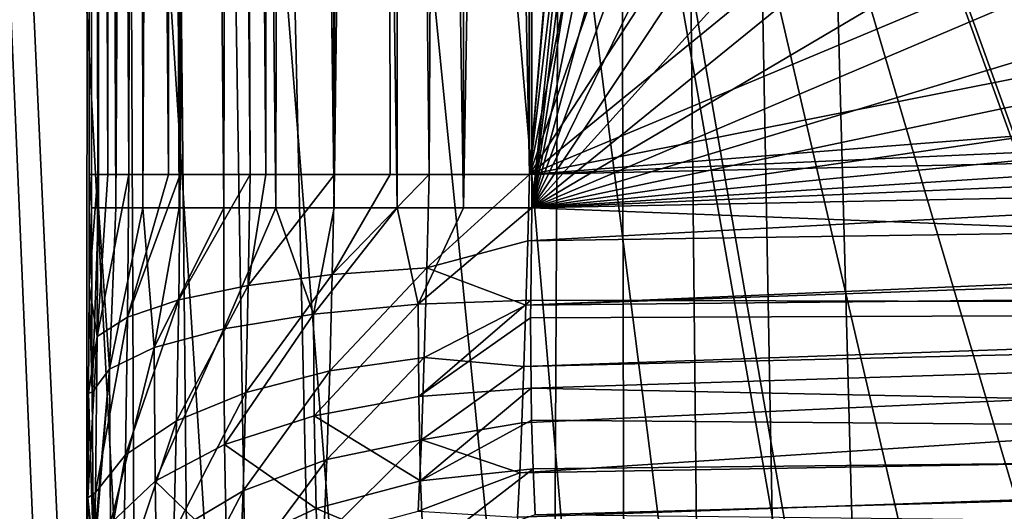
# Model space of a CAD drawing. Header units: metres. Extents: x -104 to 104, y -111 to 38.
# Tile 56 of 256: x -13.64 to -9.28, y -64.03 to -61.86. Entities that reach past the tile are written whole.
import ezdxf

# ---------------------------------------------------------------- set-up
doc = ezdxf.new("R2010")
doc.units = ezdxf.units.M
doc.layers.add('solid_509367_AD153', color=7, linetype='CONTINUOUS')

msp = doc.modelspace()

# ---------------------------------------------------------------- linework, layer by layer
at = {"layer": 'solid_509367_AD153'}
for points in [[(-13.306856, -22.336416, 19), (-15.078767, -28.81238, 19), (-13.366148, -100.621399, 19)], [(-13.306856, -22.336416, 19), (-13.366148, -100.621399, 19), (-12.973445, -101.476456, 19)], [(-13.306856, -22.336416, 19), (-12.020095, -103.109848, 19), (-11.469076, -103.872032, 19)], [(-11.061666, -23.528255, 19), (-13.306856, -22.336416, 19), (-11.469076, -103.872032, 19)], [(-13.306856, -22.336416, 19), (-12.523104, -102.308563, 19), (-12.020095, -103.109848, 19)], [(-13.306856, -22.336416, 19), (-12.973445, -101.476456, 19), (-12.523104, -102.308563, 19)], [(-11.061666, -23.528255, 19), (-11.469076, -103.872032, 19), (-10.865832, -104.60054, 19)], [(-11.061666, -23.528255, 19), (-9.526584, -105.931496, 19), (-8.794384, -106.528069, 19)], [(-8.716385, -24.495298, 19), (-11.061666, -23.528255, 19), (-8.794384, -106.528069, 19)], [(-11.061666, -23.528255, 19), (-10.215745, -105.289925, 19), (-9.526584, -105.931496, 19)], [(-11.061666, -23.528255, 19), (-10.865832, -104.60054, 19), (-10.215745, -105.289925, 19)], [(-15.078767, -28.81238, 19), (-13.703911, -99.736122, 19), (-13.366148, -100.621399, 19)], [(-12.25, -95.139023, -6.89395), (-14.500057, -95.334694, -6.86645), (-15.078767, -29.021139, -16.186213)], [(-9.259171, -87.196854, -8.010149), (-15.078767, -29.021139, -16.186213), (-12.122924, -53.754974, -12.710098)], [(-12.12449, -93.411285, -7.136768), (-12.25, -95.139023, -6.89395), (-15.078767, -29.021139, -16.186213)], [(-11.75394, -91.723495, -7.373971), (-12.12449, -93.411285, -7.136768), (-15.078767, -29.021139, -16.186213)], [(-11.142272, -90.098335, -7.602372), (-11.75394, -91.723495, -7.373971), (-15.078767, -29.021139, -16.186213)], [(-10.304474, -88.580566, -7.81568), (-11.142272, -90.098335, -7.602372), (-15.078767, -29.021139, -16.186213)], [(-9.259171, -87.196854, -8.010149), (-10.304474, -88.580566, -7.81568), (-15.078767, -29.021139, -16.186213)], [(-11.82448, -62.546955, 9.059795), (-11.733362, -44.903011, 9.038731), (-12.022665, -44.914288, 9.121646)], [(-11.672096, -62.694336, 13.371336), (-11.950601, -44.914867, 13.30024), (-11.665425, -44.903057, 13.372524)], [(-11.82448, -62.546955, 9.059795), (-11.380906, -62.546955, 8.998019), (-11.733362, -44.903011, 9.038731)], [(-11.431744, -44.897636, 8.999998), (-11.733362, -44.903011, 9.038731), (-11.380906, -62.546955, 8.998019)], [(-11.672096, -62.694336, 13.371336), (-11.370285, -44.89716, 13.402259), (-11.370285, -62.694336, 13.402259)], [(-11.672096, -62.694336, 13.371336), (-11.665425, -44.903057, 13.372524), (-11.370285, -44.89716, 13.402259)], [(-11.380906, -44.897438, 8.998019), (-11.431744, -44.897636, 8.999998), (-11.380906, -62.546955, 8.998019)], [(-11.380906, -44.897438, 8.998019), (-11.380906, -62.546955, 8.998019), (-10.353483, -50.503624, 8.971115)], [(-11.370285, -62.694336, 13.402259), (-11.370285, -44.89716, 13.402259), (-10.35669, -52.948051, 13.428801)], [(-12.243587, -62.546955, 9.218933), (-12.314814, -44.93314, 9.257423), (-12.543803, -44.954781, 9.408887)], [(-12.244514, -62.694336, 13.175356), (-12.470765, -44.95636, 13.037255), (-12.219772, -44.932705, 13.188072)], [(-12.243587, -62.546955, 9.218933), (-12.022665, -44.914288, 9.121646), (-12.314814, -44.93314, 9.257423)], [(-11.965758, -62.694336, 13.295117), (-12.244514, -62.694336, 13.175356), (-12.219772, -44.932705, 13.188072)], [(-12.243587, -62.546955, 9.218933), (-11.996165, -62.546955, 9.112051), (-12.022665, -44.914288, 9.121646)], [(-11.965758, -62.694336, 13.295117), (-12.219772, -44.932705, 13.188072), (-11.950601, -44.914867, 13.30024)], [(-11.996165, -62.546955, 9.112051), (-11.82448, -62.546955, 9.059795), (-12.022665, -44.914288, 9.121646)], [(-11.672096, -62.694336, 13.371336), (-11.965758, -62.694336, 13.295117), (-11.950601, -44.914867, 13.30024)], [(-12.925132, -62.546955, 9.792787), (-12.768136, -44.983807, 9.608954), (-12.960201, -45.017467, 9.840735)], [(-12.925132, -62.546955, 9.792787), (-12.616721, -62.546955, 9.467425), (-12.768136, -44.983807, 9.608954)], [(-12.732135, -62.694336, 12.817167), (-12.895636, -45.018711, 12.63211), (-12.69803, -44.985405, 12.850468)], [(-12.616721, -62.546955, 9.467425), (-12.68205, -44.971653, 9.524906), (-12.768136, -44.983807, 9.608954)], [(-12.501946, -62.694336, 13.014808), (-12.732135, -62.694336, 12.817167), (-12.69803, -44.985405, 12.850468)], [(-12.501946, -62.694336, 13.014808), (-12.69803, -44.985405, 12.850468), (-12.470765, -44.95636, 13.037255)], [(-12.546075, -62.546955, 9.410627), (-12.543803, -44.954781, 9.408887), (-12.68205, -44.971653, 9.524906)], [(-12.616721, -62.546955, 9.467425), (-12.546075, -62.546955, 9.410627), (-12.68205, -44.971653, 9.524906)], [(-12.546075, -62.546955, 9.410627), (-12.243587, -62.546955, 9.218933), (-12.543803, -44.954781, 9.408887)], [(-12.244514, -62.694336, 13.175356), (-12.501946, -62.694336, 13.014808), (-12.470765, -44.95636, 13.037255)], [(-12.976805, -62.546955, 9.864522), (-12.960201, -45.017467, 9.840735), (-13.069519, -45.042683, 10.012939)], [(-12.929779, -62.694336, 12.586982), (-13.010522, -45.043602, 12.46837), (-12.895636, -45.018711, 12.63211)], [(-12.976805, -62.546955, 9.864522), (-12.925132, -62.546955, 9.792787), (-12.960201, -45.017467, 9.840735)], [(-12.732135, -62.694336, 12.817167), (-12.929779, -62.694336, 12.586982), (-12.895636, -45.018711, 12.63211)], [(-13.153323, -62.546955, 10.17867), (-13.162584, -45.070297, 10.199635), (-13.243218, -45.103207, 10.41936)], [(-13.210098, -62.694336, 12.050788), (-13.19373, -45.100288, 12.096757), (-13.110819, -45.070862, 12.289257)], [(-13.090332, -62.694336, 12.329547), (-13.210098, -62.694336, 12.050788), (-13.110819, -45.070862, 12.289257)], [(-13.153323, -62.546955, 10.17867), (-13.121036, -45.057011, 10.110202), (-13.162584, -45.070297, 10.199635)], [(-13.153323, -62.546955, 10.17867), (-12.976805, -62.546955, 9.864522), (-13.121036, -45.057011, 10.110202)], [(-12.976805, -62.546955, 9.864522), (-13.069519, -45.042683, 10.012939), (-13.121036, -45.057011, 10.110202)], [(-13.090332, -62.694336, 12.329547), (-13.110819, -45.070862, 12.289257), (-13.010522, -45.043602, 12.46837)], [(-12.929779, -62.694336, 12.586982), (-13.090332, -62.694336, 12.329547), (-13.010522, -45.043602, 12.46837)], [(-13.246191, -62.546955, 10.429303), (-13.243218, -45.103207, 10.41936), (-13.311299, -45.151009, 10.735202)], [(-13.210098, -62.694336, 12.050788), (-13.280891, -45.14793, 11.786067), (-13.19373, -45.100288, 12.096757)], [(-13.246191, -62.546955, 10.429303), (-13.153323, -62.546955, 10.17867), (-13.243218, -45.103207, 10.41936)], [(-13.28983, -62.546955, 10.605686), (-13.311299, -45.151009, 10.735202), (-13.325191, -45.173626, 10.881428)], [(-13.28983, -62.546955, 10.605686), (-13.246191, -62.546955, 10.429303), (-13.311299, -45.151009, 10.735202)], [(-13.286321, -62.694336, 11.757119), (-13.305821, -45.17337, 11.622694), (-13.280891, -45.14793, 11.786067)], [(-13.210098, -62.694336, 12.050788), (-13.286321, -62.694336, 11.757119), (-13.280891, -45.14793, 11.786067)], [(-13.28983, -62.546955, 10.605686), (-13.325191, -45.173626, 10.881428), (-13.327867, -45.197334, 11.049688)], [(-13.327867, -45.197334, 11.049688), (-13.317245, -45.197056, 11.455297), (-13.317245, -62.694336, 11.455297)], [(-13.327867, -62.546955, 11.049688), (-13.327867, -45.197334, 11.049688), (-13.317245, -62.694336, 11.455297)], [(-13.28983, -62.546955, 10.605686), (-13.327867, -45.197334, 11.049688), (-13.327867, -62.546955, 11.049688)], [(-13.305821, -45.17337, 11.622694), (-13.317245, -62.694336, 11.455297), (-13.317245, -45.197056, 11.455297)], [(-13.286321, -62.694336, 11.757119), (-13.317245, -62.694336, 11.455297), (-13.305821, -45.17337, 11.622694)], [(-11.380906, -62.546955, 8.998019), (-10.460167, -52.107029, 8.973909), (-10.353483, -50.503624, 8.971115)], [(-11.380906, -62.546955, 8.998019), (-10.320861, -53.70668, 8.970262), (-10.460167, -52.107029, 8.973909)], [(-11.370285, -62.694336, 13.402259), (-10.35669, -52.948051, 13.428801), (-10.251247, -53.750027, 13.431561)], [(-11.380906, -62.546955, 8.998019), (-9.939891, -55.264862, 8.960285), (-10.320861, -53.70668, 8.970262)], [(-6.622904, -84.93483, -8.328055), (-12.122924, -53.754974, -12.710098), (-11.748401, -55.467903, -12.469362)], [(-8.020223, -85.969955, -8.182578), (-9.259171, -87.196854, -8.010149), (-12.122924, -53.754974, -12.710098)], [(-6.622904, -84.93483, -8.328055), (-8.020223, -85.969955, -8.182578), (-12.122924, -53.754974, -12.710098)], [(-11.370285, -62.694336, 13.402259), (-10.251247, -53.750027, 13.431561), (-10.083772, -54.544079, 13.435947)], [(-11.370285, -62.694336, 13.402259), (-10.083772, -54.544079, 13.435947), (-9.856548, -55.31757, 13.441897)], [(-11.380906, -62.546955, 8.998019), (-9.326086, -56.747082, 8.944212), (-9.939891, -55.264862, 8.960285)], [(-11.370285, -62.694336, 13.402259), (-9.856548, -55.31757, 13.441897), (-9.567882, -56.074986, 13.449456)], [(-1.750467, -83.133163, -8.581263), (-11.748401, -55.467903, -12.469362), (-11.130763, -57.115223, -12.237846)], [(-5.09022, -84.105186, -8.444654), (-6.622904, -84.93483, -8.328055), (-11.748401, -55.467903, -12.469362)], [(-3.449093, -83.499474, -8.529782), (-5.09022, -84.105186, -8.444654), (-11.748401, -55.467903, -12.469362)], [(-1.750467, -83.133163, -8.581263), (-3.449093, -83.499474, -8.529782), (-11.748401, -55.467903, -12.469362)], [(-11.370285, -62.694336, 13.402259), (-9.567882, -56.074986, 13.449456), (-9.221789, -56.807961, 13.458519)], [(-11.380906, -62.546955, 8.998019), (-8.492669, -58.120094, 8.922388), (-9.326086, -56.747082, 8.944212)], [(-11.370285, -62.694336, 13.402259), (-9.221789, -56.807961, 13.458519), (-8.821498, -57.507805, 13.469001)], [(0, -83.00824, -8.598821), (-11.130763, -57.115223, -12.237846), (-10.286567, -58.650589, -12.022065)], [(-1.750467, -83.133163, -8.581263), (-11.130763, -57.115223, -12.237846), (0, -83.00824, -8.598821)], [(-11.370285, -62.694336, 13.402259), (-8.821498, -57.507805, 13.469001), (-8.364955, -58.178852, 13.480956)], [(-11.380906, -62.546955, 8.998019), (-7.458549, -59.350441, 8.895309), (-8.492669, -58.120094, 8.922388)], [(-11.370285, -62.694336, 13.402259), (-8.364955, -58.178852, 13.480956), (-7.859684, -58.810669, 13.494187)], [(0, -83.00824, -8.598821), (-10.286567, -58.650589, -12.022065), (-9.235709, -60.047344, -11.825764)], [(-11.370285, -62.694336, 13.402259), (-7.859684, -58.810669, 13.494187), (-7.307189, -59.399788, 13.508655)], [(-11.380906, -62.546955, 8.998019), (-6.257576, -60.402878, 8.86386), (-7.458549, -59.350441, 8.895309)], [(-11.370285, -62.694336, 13.402259), (-7.307189, -59.399788, 13.508655), (-6.707566, -59.947422, 13.524356)], [(-11.370285, -62.694336, 13.402259), (-6.707566, -59.947422, 13.524356), (-6.071111, -60.443985, 13.541022)], [(-11.380906, -62.546955, 8.998019), (-4.8994, -61.265289, 8.828296), (-6.257576, -60.402878, 8.86386)], [(-11.370285, -62.694336, 13.402259), (-6.071111, -60.443985, 13.541022), (-5.395286, -60.890488, 13.55872)], [(-11.370285, -62.694336, 13.402259), (-5.395286, -60.890488, 13.55872), (-4.685455, -61.284523, 13.577307)], [(-11.380906, -62.546955, 8.998019), (-3.410702, -61.916584, 8.789312), (-4.8994, -61.265289, 8.828296)], [(-11.370285, -62.694336, 13.402259), (-4.685455, -61.284523, 13.577307), (-3.951811, -61.619778, 13.596519)], [(-11.370285, -62.694336, 13.402259), (-3.951811, -61.619778, 13.596519), (-3.189579, -61.898338, 13.616478)], [(-11.380906, -62.546955, 8.998019), (-2.63052, -62.153759, 8.768883), (-3.410702, -61.916584, 8.789312)], [(-11.370285, -62.694336, 13.402259), (-3.189579, -61.898338, 13.616478), (-2.408852, -62.117138, 13.636922)], [(-11.370285, -62.694336, 13.402259), (-2.408852, -62.117138, 13.636922), (-1.619145, -62.272961, 13.657601)], [(-11.380906, -62.546955, 8.998019), (-1.824682, -62.333233, 8.747781), (-2.63052, -62.153759, 8.768883)], [(-11.370285, -62.694336, 13.402259), (-1.619145, -62.272961, 13.657601), (0, -62.465874, 13.7)], [(-11.388054, -62.838825, 8.976821), (-1.824682, -62.333233, 8.747781), (-11.380906, -62.546955, 8.998019)], [(-11.388054, -62.838825, 8.976821), (-1.296916, -62.691181, 8.699486), (-1.824682, -62.333233, 8.747781)], [(0.00001, -63.132996, 13.814556), (-11.370285, -62.694336, 13.402259), (0, -62.465874, 13.7)], [(-13.328672, -63.037285, 11.018918), (-13.327867, -62.546955, 11.049688), (-13.317245, -62.694336, 11.455297)], [(-13.28983, -62.546955, 10.605686), (-13.327867, -62.546955, 11.049688), (-13.328672, -63.037285, 11.018918)], [(-13.293429, -63.262089, 10.542066), (-13.28983, -62.546955, 10.605686), (-13.328672, -63.037285, 11.018918)], [(-13.293429, -63.262089, 10.542066), (-13.153323, -62.546955, 10.17867), (-13.246191, -62.546955, 10.429303)], [(-13.293429, -63.262089, 10.542066), (-13.158614, -63.177113, 10.123047), (-13.153323, -62.546955, 10.17867)], [(-13.293429, -63.262089, 10.542066), (-13.246191, -62.546955, 10.429303), (-13.28983, -62.546955, 10.605686)], [(-13.158614, -63.177113, 10.123047), (-12.925132, -62.546955, 9.792787), (-12.976805, -62.546955, 9.864522)], [(-13.158614, -63.177113, 10.123047), (-12.931956, -63.100777, 9.743875), (-12.925132, -62.546955, 9.792787)], [(-13.158614, -63.177113, 10.123047), (-12.976805, -62.546955, 9.864522), (-13.153323, -62.546955, 10.17867)], [(-12.931956, -63.100777, 9.743875), (-12.616721, -62.546955, 9.467425), (-12.925132, -62.546955, 9.792787)], [(-12.931956, -63.100777, 9.743875), (-12.624843, -63.036919, 9.423601), (-12.616721, -62.546955, 9.467425)], [(-12.624843, -63.036919, 9.423601), (-12.243587, -62.546955, 9.218933), (-12.546075, -62.546955, 9.410627)], [(-12.624843, -63.036919, 9.423601), (-12.252705, -62.988747, 9.178317), (-12.243587, -62.546955, 9.218933)], [(-12.624843, -63.036919, 9.423601), (-12.546075, -62.546955, 9.410627), (-12.616721, -62.546955, 9.467425)], [(-12.252705, -62.988747, 9.178317), (-11.82448, -62.546955, 9.059795), (-11.996165, -62.546955, 9.112051)], [(-12.252705, -62.988747, 9.178317), (-11.834241, -62.958679, 9.020348), (-11.82448, -62.546955, 9.059795)], [(-12.252705, -62.988747, 9.178317), (-11.996165, -62.546955, 9.112051), (-12.243587, -62.546955, 9.218933)], [(-11.834241, -62.958679, 9.020348), (-11.380906, -62.546955, 8.998019), (-11.82448, -62.546955, 9.059795)], [(-11.834241, -62.958679, 9.020348), (-11.388054, -62.838825, 8.976821), (-11.380906, -62.546955, 8.998019)], [(-13.328672, -63.037285, 11.018918), (-13.317245, -62.694336, 11.455297), (-13.315057, -63.507744, 11.538882)], [(-13.286321, -62.694336, 11.757119), (-13.315057, -63.507744, 11.538882), (-13.317245, -62.694336, 11.455297)], [(-13.238833, -63.40591, 12.026359), (-13.315057, -63.507744, 11.538882), (-13.286321, -62.694336, 11.757119)], [(-13.238833, -63.40591, 12.026359), (-13.286321, -62.694336, 11.757119), (-13.210098, -62.694336, 12.050788)], [(-13.238833, -63.40591, 12.026359), (-13.210098, -62.694336, 12.050788), (-13.090332, -62.694336, 12.329547)], [(-13.040569, -63.310616, 12.479621), (-13.238833, -63.40591, 12.026359), (-13.090332, -62.694336, 12.329547)], [(-13.040569, -63.310616, 12.479621), (-13.090332, -62.694336, 12.329547), (-12.929779, -62.694336, 12.586982)], [(-13.040569, -63.310616, 12.479621), (-12.929779, -62.694336, 12.586982), (-12.732135, -62.694336, 12.817167)], [(-12.73285, -63.227821, 12.869864), (-13.040569, -63.310616, 12.479621), (-12.732135, -62.694336, 12.817167)], [(-12.73285, -63.227821, 12.869864), (-12.732135, -62.694336, 12.817167), (-12.501946, -62.694336, 13.014808)], [(-12.335202, -63.162788, 13.172325), (-12.73285, -63.227821, 12.869864), (-12.501946, -62.694336, 13.014808)], [(-12.335202, -63.162788, 13.172325), (-12.501946, -62.694336, 13.014808), (-12.244514, -62.694336, 13.175356)], [(-12.335202, -63.162788, 13.172325), (-12.244514, -62.694336, 13.175356), (-11.965758, -62.694336, 13.295117)], [(-11.872861, -63.119637, 13.36781), (-12.335202, -63.162788, 13.172325), (-11.965758, -62.694336, 13.295117)], [(-11.872861, -63.119637, 13.36781), (-11.965758, -62.694336, 13.295117), (-11.672096, -62.694336, 13.371336)], [(-11.872861, -63.119637, 13.36781), (-11.370285, -62.694336, 13.402259), (-11.375168, -63.101189, 13.443932)], [(-11.872861, -63.119637, 13.36781), (-11.672096, -62.694336, 13.371336), (-11.370285, -62.694336, 13.402259)], [(-11.395981, -63.123497, 8.913613), (-1.173671, -62.759521, 8.681543), (-1.296916, -62.691181, 8.699486)], [(-11.388054, -62.838825, 8.976821), (-11.395981, -63.123497, 8.913613), (-1.296916, -62.691181, 8.699486)], [(-11.375168, -63.101189, 13.443932), (-11.370285, -62.694336, 13.402259), (0.00001, -63.132996, 13.814556)], [(-11.395981, -63.123497, 8.913613), (-0.560441, -63.013355, 8.58501), (-1.173671, -62.759521, 8.681543)], [(-11.834241, -62.958679, 9.020348), (-11.395981, -63.123497, 8.913613), (-11.388054, -62.838825, 8.976821)], [(-12.26381, -63.414192, 9.049639), (-11.845798, -63.354557, 8.899026), (-11.834241, -62.958679, 9.020348)], [(-12.252705, -62.988747, 9.178317), (-12.26381, -63.414192, 9.049639), (-11.834241, -62.958679, 9.020348)], [(-11.834241, -62.958679, 9.020348), (-11.845798, -63.354557, 8.899026), (-11.395981, -63.123497, 8.913613)], [(-12.635254, -63.509239, 9.281956), (-12.26381, -63.414192, 9.049639), (-12.252705, -62.988747, 9.178317)], [(-12.624843, -63.036919, 9.423601), (-12.635254, -63.509239, 9.281956), (-12.252705, -62.988747, 9.178317)], [(-11.404789, -63.395229, 8.810074), (-0.000053, -63.121296, 8.52014), (-0.560441, -63.013355, 8.58501)], [(-11.395981, -63.123497, 8.913613), (-11.404789, -63.395229, 8.810074), (-0.560441, -63.013355, 8.58501)], [(-13.330957, -63.511887, 10.931658), (-13.328672, -63.037285, 11.018918), (-13.315057, -63.507744, 11.538882)], [(-13.293429, -63.262089, 10.542066), (-13.328672, -63.037285, 11.018918), (-13.330957, -63.511887, 10.931658)], [(-12.941466, -63.634914, 9.584304), (-12.635254, -63.509239, 9.281956), (-12.624843, -63.036919, 9.423601)], [(-12.931956, -63.100777, 9.743875), (-12.941466, -63.634914, 9.584304), (-12.624843, -63.036919, 9.423601)], [(-13.167063, -63.784908, 9.941492), (-12.941466, -63.634914, 9.584304), (-12.931956, -63.100777, 9.743875)], [(-13.158614, -63.177113, 10.123047), (-13.167063, -63.784908, 9.941492), (-12.931956, -63.100777, 9.743875)], [(-11.870564, -63.527519, 13.497033), (-11.872861, -63.119637, 13.36781), (-11.375168, -63.101189, 13.443932)], [(-11.870564, -63.527519, 13.497033), (-11.375168, -63.101189, 13.443932), (-11.375347, -63.180229, 13.462025)], [(-11.375347, -63.180229, 13.462025), (-11.375168, -63.101189, 13.443932), (0.00001, -63.132996, 13.814556)], [(-12.332267, -63.612122, 13.314549), (-12.335202, -63.162788, 13.172325), (-11.872861, -63.119637, 13.36781)], [(-11.870564, -63.527519, 13.497033), (-12.332267, -63.612122, 13.314549), (-11.872861, -63.119637, 13.36781)], [(-11.845798, -63.354557, 8.899026), (-11.404789, -63.395229, 8.810074), (-11.395981, -63.123497, 8.913613)], [(-11.423293, -63.865105, 8.503979), (-0.000001, -63.665253, 8.154257), (-0.000053, -63.121296, 8.52014)], [(-11.413924, -63.643192, 8.672112), (-11.423293, -63.865105, 8.503979), (-0.000053, -63.121296, 8.52014)], [(-11.404789, -63.395229, 8.810074), (-11.413924, -63.643192, 8.672112), (-0.000053, -63.121296, 8.52014)], [(-11.373264, -63.491051, 13.567719), (-11.375347, -63.180229, 13.462025), (0.00001, -63.132996, 13.814556)], [(-11.373264, -63.491051, 13.567719), (0.00001, -63.132996, 13.814556), (0.000007, -63.726624, 14.147557)], [(-13.300707, -63.951687, 10.335574), (-13.167063, -63.784908, 9.941492), (-13.158614, -63.177113, 10.123047)], [(-13.293429, -63.262089, 10.542066), (-13.300707, -63.951687, 10.335574), (-13.158614, -63.177113, 10.123047)], [(-12.729105, -63.739555, 13.031865), (-12.73285, -63.227821, 12.869864), (-12.335202, -63.162788, 13.172325)], [(-12.332267, -63.612122, 13.314549), (-12.729105, -63.739555, 13.031865), (-12.335202, -63.162788, 13.172325)], [(-11.870564, -63.527519, 13.497033), (-11.375347, -63.180229, 13.462025), (-11.373264, -63.491051, 13.567719)], [(-13.035913, -63.901737, 12.666906), (-13.040569, -63.310616, 12.479621), (-12.73285, -63.227821, 12.869864)], [(-12.729105, -63.739555, 13.031865), (-13.035913, -63.901737, 12.666906), (-12.73285, -63.227821, 12.869864)], [(-13.293429, -63.262089, 10.542066), (-13.330957, -63.511887, 10.931658), (-13.334791, -63.975212, 10.785261)], [(-13.293429, -63.262089, 10.542066), (-13.334791, -63.975212, 10.785261), (-13.300707, -63.951687, 10.335574)], [(-13.233237, -64.088387, 12.242814), (-13.238833, -63.40591, 12.026359), (-13.040569, -63.310616, 12.479621)], [(-13.035913, -63.901737, 12.666906), (-13.233237, -64.088387, 12.242814), (-13.040569, -63.310616, 12.479621)], [(-12.276417, -63.80547, 8.837764), (-11.85866, -63.718109, 8.700585), (-11.845798, -63.354557, 8.899026)], [(-12.26381, -63.414192, 9.049639), (-12.276417, -63.80547, 8.837764), (-11.845798, -63.354557, 8.899026)], [(-11.845798, -63.354557, 8.899026), (-11.85866, -63.718109, 8.700585), (-11.404789, -63.395229, 8.810074)], [(-13.238833, -63.40591, 12.026359), (-13.309376, -64.214722, 11.755822), (-13.315057, -63.507744, 11.538882)], [(-13.238833, -63.40591, 12.026359), (-13.30858, -64.286285, 11.786196), (-13.309376, -64.214722, 11.755822)], [(-13.233237, -64.088387, 12.242814), (-13.30858, -64.286285, 11.786196), (-13.238833, -63.40591, 12.026359)], [(-12.647484, -63.944031, 9.047715), (-12.276417, -63.80547, 8.837764), (-12.26381, -63.414192, 9.049639)], [(-12.635254, -63.509239, 9.281956), (-12.647484, -63.944031, 9.047715), (-12.26381, -63.414192, 9.049639)], [(-11.85866, -63.718109, 8.700585), (-11.413924, -63.643192, 8.672112), (-11.404789, -63.395229, 8.810074)], [(-11.862406, -63.899933, 13.707593), (-11.870564, -63.527519, 13.497033), (-11.373264, -63.491051, 13.567719)], [(-11.862406, -63.899933, 13.707593), (-11.373264, -63.491051, 13.567719), (-11.370794, -63.631691, 13.635546)], [(-11.370794, -63.631691, 13.635546), (-11.373264, -63.491051, 13.567719), (0.000007, -63.726624, 14.147557)], [(-13.334791, -63.975212, 10.785261), (-13.330957, -63.511887, 10.931658), (-13.309376, -64.214722, 11.755822)], [(-13.330957, -63.511887, 10.931658), (-13.315057, -63.507744, 11.538882), (-13.309376, -64.214722, 11.755822)], [(-12.953218, -64.126839, 9.319889), (-12.647484, -63.944031, 9.047715), (-12.635254, -63.509239, 9.281956)], [(-12.941466, -63.634914, 9.584304), (-12.953218, -64.126839, 9.319889), (-12.635254, -63.509239, 9.281956)], [(-11.862406, -63.899933, 13.707593), (-12.332267, -63.612122, 13.314549), (-11.870564, -63.527519, 13.497033)], [(-12.324322, -64.022217, 13.546721), (-12.729105, -63.739555, 13.031865), (-12.332267, -63.612122, 13.314549)], [(-11.862406, -63.899933, 13.707593), (-12.324322, -64.022217, 13.546721), (-12.332267, -63.612122, 13.314549)], [(-11.862406, -63.899933, 13.707593), (-11.370794, -63.631691, 13.635546), (-11.364676, -63.846748, 13.767972)], [(-11.364676, -63.846748, 13.767972), (-11.370794, -63.631691, 13.635546), (0.000007, -63.726624, 14.147557)], [(-13.178259, -64.344704, 9.640613), (-12.953218, -64.126839, 9.319889), (-12.941466, -63.634914, 9.584304)], [(-13.167063, -63.784908, 9.941492), (-13.178259, -64.344704, 9.640613), (-12.941466, -63.634914, 9.584304)], [(-11.85866, -63.718109, 8.700585), (-11.423293, -63.865105, 8.503979), (-11.413924, -63.643192, 8.672112)], [(-11.44223, -64.225792, 8.088228), (-0.00001, -64.061386, 7.632436), (-0.000001, -63.665253, 8.154257)], [(-11.43278, -64.060074, 8.308307), (-11.44223, -64.225792, 8.088228), (-0.000001, -63.665253, 8.154257)], [(-11.423293, -63.865105, 8.503979), (-11.43278, -64.060074, 8.308307), (-0.000001, -63.665253, 8.154257)], [(-12.290058, -64.146477, 8.551037), (-11.87233, -64.034546, 8.432945), (-11.85866, -63.718109, 8.700585)], [(-12.276417, -63.80547, 8.837764), (-12.290058, -64.146477, 8.551037), (-11.85866, -63.718109, 8.700585)], [(-11.85866, -63.718109, 8.700585), (-11.87233, -64.034546, 8.432945), (-11.423293, -63.865105, 8.503979)], [(-12.721063, -64.20668, 13.296185), (-13.035913, -63.901737, 12.666906), (-12.729105, -63.739555, 13.031865)], [(-12.324322, -64.022217, 13.546721), (-12.721063, -64.20668, 13.296185), (-12.729105, -63.739555, 13.031865)], [(-11.355865, -64.050125, 13.93277), (-11.364676, -63.846748, 13.767972), (0.000007, -63.726624, 14.147557)], [(-11.355865, -64.050125, 13.93277), (0.000007, -63.726624, 14.147557), (0, -64.173843, 14.66)], [(-13.311297, -64.586685, 9.99377), (-13.178259, -64.344704, 9.640613), (-13.167063, -63.784908, 9.941492)], [(-13.300707, -63.951687, 10.335574), (-13.311297, -64.586685, 9.99377), (-13.167063, -63.784908, 9.941492)], [(-12.661101, -64.323288, 8.730023), (-12.290058, -64.146477, 8.551037), (-12.276417, -63.80547, 8.837764)], [(-12.647484, -63.944031, 9.047715), (-12.661101, -64.323288, 8.730023), (-12.276417, -63.80547, 8.837764)], [(-11.848704, -64.220833, 13.99038), (-11.862406, -63.899933, 13.707593), (-11.364676, -63.846748, 13.767972)], [(-11.848704, -64.220833, 13.99038), (-11.364676, -63.846748, 13.767972), (-11.355865, -64.050125, 13.93277)], [(-11.87233, -64.034546, 8.432945), (-11.43278, -64.060074, 8.308307), (-11.423293, -63.865105, 8.503979)], [(-13.027415, -64.441612, 12.971905), (-13.233237, -64.088387, 12.242814), (-13.035913, -63.901737, 12.666906)], [(-12.721063, -64.20668, 13.296185), (-13.027415, -64.441612, 12.971905), (-13.035913, -63.901737, 12.666906)], [(-11.848704, -64.220833, 13.99038), (-12.324322, -64.022217, 13.546721), (-11.862406, -63.899933, 13.707593)], [(-13.300707, -63.951687, 10.335574), (-13.339965, -64.413918, 10.587669), (-13.346323, -64.815727, 10.344871)], [(-13.300707, -63.951687, 10.335574), (-13.346323, -64.815727, 10.344871), (-13.311297, -64.586685, 9.99377)], [(-13.300707, -63.951687, 10.335574), (-13.334791, -63.975212, 10.785261), (-13.339965, -64.413918, 10.587669)], [(-13.339965, -64.413918, 10.587669), (-13.334791, -63.975212, 10.785261), (-13.30858, -64.286285, 11.786196)], [(-13.334791, -63.975212, 10.785261), (-13.309376, -64.214722, 11.755822), (-13.30858, -64.286285, 11.786196)], [(-12.966815, -64.556107, 8.96091), (-12.661101, -64.323288, 8.730023), (-12.647484, -63.944031, 9.047715)], [(-12.953218, -64.126839, 9.319889), (-12.966815, -64.556107, 8.96091), (-12.647484, -63.944031, 9.047715)], [(-12.31166, -64.375183, 13.858653), (-12.721063, -64.20668, 13.296185), (-12.324322, -64.022217, 13.546721)], [(-11.848704, -64.220833, 13.99038), (-12.31166, -64.375183, 13.858653), (-12.324322, -64.022217, 13.546721)]]:
    msp.add_3dface(points, dxfattribs=at)

doc.saveas('drawing.dxf')
